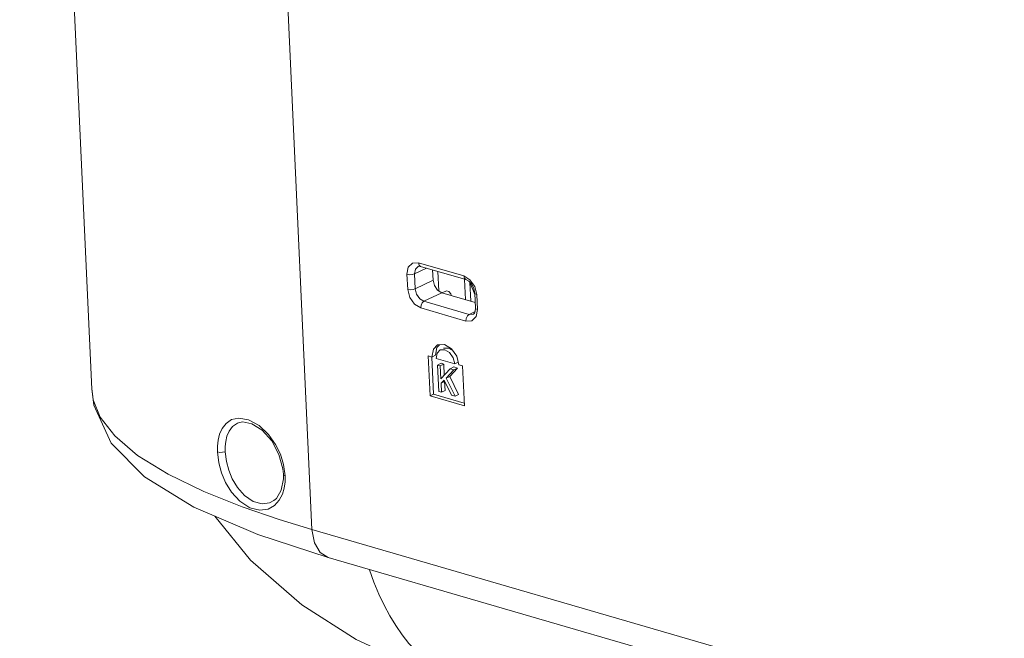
# Model space of a CAD drawing. Header units: millimetres. Extents: x 3925 to 5043, y -86 to 778.
# Tile 171 of 256: x 4814 to 4837, y 103 to 118. Entities that reach past the tile are written whole.
import ezdxf

# ---------------------------------------------------------------- set-up
doc = ezdxf.new("R2010")
doc.units = ezdxf.units.MM
doc.header["$LTSCALE"] = 46.255
doc.layers.add('H30-BOTTOM-CDXF_CONTINUOUS_LINE', color=7, linetype='CONTINUOUS')
doc.layers.add('H30K-REAR-CODXF_CONTINUOUS_LINE', color=7, linetype='CONTINUOUS')

msp = doc.modelspace()

# ---------------------------------------------------------------- linework, layer by layer
at = {"layer": 'H30-BOTTOM-CDXF_CONTINUOUS_LINE', "color": 7, "linetype": 'Continuous', "lineweight": 0}
for p, q in [((4824.1777, 111.0837), (4824.1564, 111.5449)), ((4824.3985, 111.1979), (4824.2839, 111.4815)), ((4824.3038, 111.047), (4824.284, 111.4791)), ((4822.1834, 104.3017), (4822.3048, 104.0447)), ((4822.3048, 104.0447), (4822.4359, 103.8023))]:
    msp.add_line(p, q, dxfattribs=at)
for points in [[(4818.4082, 106.0958), (4819.2338, 105.0829), (4820.4105, 104.0531), (4821.6668, 103.2531), (4823.0379, 102.6203), (4824.3288, 102.1843)], [(4821.9677, 104.8688), (4821.9698, 104.862), (4822.0718, 104.5739), (4822.1834, 104.3017)], [(4822.4359, 103.8023), (4822.5759, 103.575), (4822.7238, 103.3634), (4822.8792, 103.1671), (4823.0426, 102.9854), (4823.2134, 102.8192), (4823.3906, 102.6695), (4823.574, 102.5367), (4823.7644, 102.4203), (4823.9609, 102.3208), (4824.1622, 102.2387), (4824.3288, 102.1843)]]:
    msp.add_lwpolyline(points, dxfattribs=at)
at = {"layer": 'H30K-REAR-CODXF_CONTINUOUS_LINE', "color": 7, "linetype": 'Continuous', "lineweight": 0}
for p, q in [((4815.5743, 109.0201), (4813.9151, 145.072)), ((4819.6518, 127.3462), (4820.6439, 105.7907)), ((4823.1011, 111.9294), (4822.9611, 111.9241)), ((4823.0096, 111.6774), (4823.2833, 111.8093)), ((4823.0296, 111.7855), (4823.0096, 111.6774)), ((4823.0901, 111.8477), (4823.0296, 111.7855)), ((4824.1407, 111.627), (4823.1011, 111.9294)), ((4823.124, 111.8532), (4823.1478, 111.8487)), ((4824.1874, 111.5463), (4823.1478, 111.8487)), ((4822.8335, 111.6656), (4822.8494, 111.3193)), ((4823.0096, 111.6774), (4823.0255, 111.3312)), ((4823.4226, 111.7688), (4823.4337, 111.5279)), ((4823.5431, 111.7337), (4823.5638, 111.2844)), ((4824.2837, 111.5403), (4824.1407, 111.627)), ((4823.0255, 111.3312), (4823.4337, 111.5279)), ((4824.1874, 111.5463), (4824.2556, 111.5095)), ((4824.394, 111.383), (4824.2837, 111.5403)), ((4824.3761, 111.3351), (4824.3969, 111.2319)), ((4824.4402, 111.1983), (4824.394, 111.383)), ((4823.2252, 111.0454), (4823.6334, 111.242)), ((4823.6334, 111.242), (4824.4068, 111.0171)), ((4823.6354, 111.2375), (4823.7256, 111.2783)), ((4824.4129, 110.8856), (4824.3969, 111.2319)), ((4824.4561, 110.852), (4824.4402, 111.1983)), ((4823.1489, 110.8906), (4824.1885, 110.5882)), ((4823.2252, 111.0454), (4824.2648, 110.743)), ((4824.4129, 110.8856), (4824.4198, 110.871)), ((4824.2648, 110.743), (4824.4042, 110.8101)), ((4824.2648, 110.743), (4824.3627, 110.7486)), ((4824.3873, 110.7705), (4824.3627, 110.7486)), ((4824.4198, 110.871), (4824.4561, 110.852)), ((4824.4265, 110.6909), (4824.4561, 110.852)), ((4823.4408, 109.9379), (4823.5394, 110.0378)), ((4823.5221, 109.9766), (4823.488, 109.8003)), ((4823.5849, 110.0403), (4823.5221, 109.9766)), ((4823.5394, 110.0378), (4823.7005, 110.0469)), ((4823.6764, 109.9619), (4823.7876, 109.9681)), ((4823.7005, 110.0469), (4823.8583, 109.951)), ((4823.7876, 109.9681), (4823.8962, 109.9023)), ((4823.3223, 109.7855), (4823.3646, 108.8648)), ((4823.4064, 109.761), (4823.3223, 109.7855)), ((4823.4064, 109.761), (4823.4408, 109.9379)), ((4823.4064, 109.761), (4823.488, 109.8003)), ((4823.4068, 109.761), (4823.4463, 108.9041)), ((4823.5253, 109.8503), (4823.5032, 109.7289)), ((4823.5948, 109.9226), (4823.5253, 109.8503)), ((4823.8583, 109.951), (4823.9788, 109.7791)), ((4823.9788, 109.7791), (4824.0294, 109.5798)), ((4823.9329, 109.6039), (4823.5032, 109.7289)), ((4823.5378, 109.577), (4823.6195, 109.6163)), ((4823.5659, 108.9678), (4823.5378, 109.577)), ((4823.5378, 109.577), (4823.6002, 109.5589)), ((4823.6002, 109.5589), (4823.6818, 109.5982)), ((4823.6002, 109.5589), (4823.6139, 109.2607)), ((4823.6195, 109.6163), (4823.6818, 109.5982)), ((4823.6818, 109.5982), (4823.6934, 109.3464)), ((4823.8288, 109.4924), (4823.9105, 109.5317)), ((4823.9105, 109.5317), (4823.9936, 109.5075)), ((4823.9329, 109.6039), (4824.0146, 109.6432)), ((4824.1135, 109.5553), (4824.0294, 109.5798)), ((4824.1559, 108.6347), (4824.1135, 109.5553)), ((4823.6139, 109.2607), (4823.8288, 109.4924)), ((4823.912, 109.4682), (4823.7363, 109.2763)), ((4823.7363, 109.2763), (4823.8179, 109.3156)), ((4823.9936, 109.5075), (4823.8179, 109.3156)), ((4823.8179, 109.3156), (4824.0217, 108.8983)), ((4823.8288, 109.4924), (4823.912, 109.4682)), ((4823.912, 109.4682), (4823.9936, 109.5075)), ((4823.6873, 109.2266), (4823.6187, 109.157)), ((4823.6187, 109.157), (4823.7003, 109.1964)), ((4823.6187, 109.157), (4823.6282, 108.9496)), ((4823.8569, 108.8831), (4823.6873, 109.2266)), ((4823.7003, 109.1964), (4823.7099, 108.989)), ((4823.7363, 109.2763), (4823.94, 108.859)), ((4823.3646, 108.8648), (4823.4463, 108.9041)), ((4823.3646, 108.8648), (4824.1559, 108.6347)), ((4823.4463, 108.9041), (4824.1529, 108.6986)), ((4823.6282, 108.9496), (4823.5659, 108.9678)), ((4823.6282, 108.9496), (4823.7099, 108.989)), ((4823.94, 108.859), (4823.8569, 108.8831)), ((4823.94, 108.859), (4824.0217, 108.8983)), ((4818.9647, 108.3555), (4819.184, 108.3175)), ((4818.9763, 108.2544), (4818.9772, 108.2547)), ((4819.992, 107.2868), (4820.0288, 107.0264)), ((4819.9756, 107.1894), (4819.9885, 107.0592)), ((4819.9885, 107.059), (4819.9885, 107.0592)), ((4819.9885, 107.059), (4819.9887, 106.9584)), ((4819.7687, 106.4575), (4819.7685, 106.4574)), ((4820.6439, 105.7907), (4902.8689, 81.8747)), ((4821.0177, 105.1452), (4903.2427, 81.2292))]:
    msp.add_line(p, q, dxfattribs=at)
for points in [[(4822.9611, 111.9241), (4822.863, 111.8267), (4822.8335, 111.6656)], [(4823.0901, 111.8477), (4823.105, 111.8524), (4823.124, 111.8532)], [(4823.1478, 111.8487), (4823.1147, 111.8769), (4823.1011, 111.9294)], [(4823.0096, 111.6774), (4822.9561, 111.6615), (4822.8917, 111.6571), (4822.8335, 111.6656)], [(4824.1874, 111.5463), (4824.1543, 111.5746), (4824.1407, 111.627)], [(4823.0255, 111.3312), (4822.9721, 111.3152), (4822.9076, 111.3109), (4822.8494, 111.3193)], [(4823.0255, 111.3312), (4823.0562, 111.2084), (4823.1293, 111.1038), (4823.2252, 111.0454)], [(4823.4337, 111.5279), (4823.4644, 111.4051), (4823.5374, 111.3005), (4823.6334, 111.242)], [(4824.2556, 111.5095), (4824.3248, 111.4353), (4824.3761, 111.3351)], [(4822.8494, 111.3193), (4822.8956, 111.1346), (4823.0059, 110.9773), (4823.1489, 110.8906)], [(4823.8518, 111.1785), (4823.8403, 111.2175), (4823.7955, 111.2677), (4823.7432, 111.2829), (4823.7258, 111.2779)], [(4824.3969, 111.2319), (4824.4038, 111.2173), (4824.4402, 111.1983)], [(4823.2252, 111.0454), (4823.1851, 111.0102), (4823.1572, 110.9536), (4823.1489, 110.8906)], [(4824.4129, 110.8856), (4824.4071, 110.817), (4824.3873, 110.7705)], [(4824.2648, 110.743), (4824.2247, 110.7078), (4824.1968, 110.6512), (4824.1885, 110.5882)], [(4824.1885, 110.5882), (4824.3285, 110.5935), (4824.4265, 110.6909)], [(4823.9329, 109.6039), (4823.8981, 109.7434), (4823.8155, 109.8621), (4823.7059, 109.9288), (4823.5948, 109.9226)], [(4815.5738, 109.0333), (4815.6238, 108.6499), (4816.0227, 107.7749), (4816.7921, 106.9985), (4817.9252, 106.3022), (4819.402, 105.6712), (4821.0179, 105.1451)], [(4815.5743, 109.0201), (4815.6087, 108.777), (4815.7718, 108.3742), (4816.1025, 107.943), (4816.6291, 107.4956), (4817.3331, 107.0609), (4818.1577, 106.663), (4819.0359, 106.3134), (4819.8904, 106.0207), (4820.6439, 105.7907)], [(4818.4676, 107.5775), (4818.4677, 107.7094), (4818.4826, 107.8458), (4818.5166, 107.9831), (4818.5757, 108.1151), (4818.6659, 108.2316), (4818.7936, 108.3181), (4818.9647, 108.3555)], [(4818.6459, 107.5803), (4818.6459, 107.6973), (4818.6585, 107.8182), (4818.6877, 107.9398), (4818.7385, 108.0568), (4818.8165, 108.1599), (4818.9272, 108.2364), (4818.9763, 108.2544)], [(4818.9772, 108.2546), (4819.0519, 108.2666), (4819.2617, 108.2248), (4819.4982, 108.0742), (4819.7184, 107.827), (4819.8853, 107.5175), (4819.9756, 107.1894)], [(4819.184, 108.3175), (4819.4279, 108.1832), (4819.6448, 107.9774), (4819.8062, 107.7493), (4819.9181, 107.521), (4819.992, 107.2868)], [(4818.4676, 107.5775), (4818.522, 107.5656), (4818.5874, 107.5667), (4818.6459, 107.5803)], [(4819.7859, 106.3416), (4819.6375, 106.257), (4819.4449, 106.2301), (4819.2136, 106.2897), (4818.9829, 106.4429), (4818.7947, 106.6517), (4818.658, 106.8748), (4818.5631, 107.0974), (4818.4998, 107.3255), (4818.4676, 107.5775)], [(4819.7685, 106.4574), (4819.6657, 106.4037), (4819.4968, 106.3803), (4819.2945, 106.4341), (4819.0932, 106.5712), (4818.9296, 106.7574), (4818.8111, 106.9562), (4818.7288, 107.1541), (4818.674, 107.3568), (4818.6459, 107.5803)], [(4820.0288, 107.0264), (4819.9963, 107.0437), (4819.9885, 107.059)], [(4820.0288, 107.0264), (4820.0275, 106.8877), (4820.0083, 106.7442)], [(4819.9887, 106.9584), (4819.939, 106.6958), (4819.8249, 106.5063), (4819.7687, 106.4576)], [(4820.0083, 106.7442), (4819.9657, 106.5996), (4819.8937, 106.4615), (4819.7859, 106.3416)], [(4820.6439, 105.7907), (4820.7013, 105.484), (4820.836, 105.2579), (4821.0177, 105.1452)]]:
    msp.add_lwpolyline(points, dxfattribs=at)

doc.saveas('drawing.dxf')
